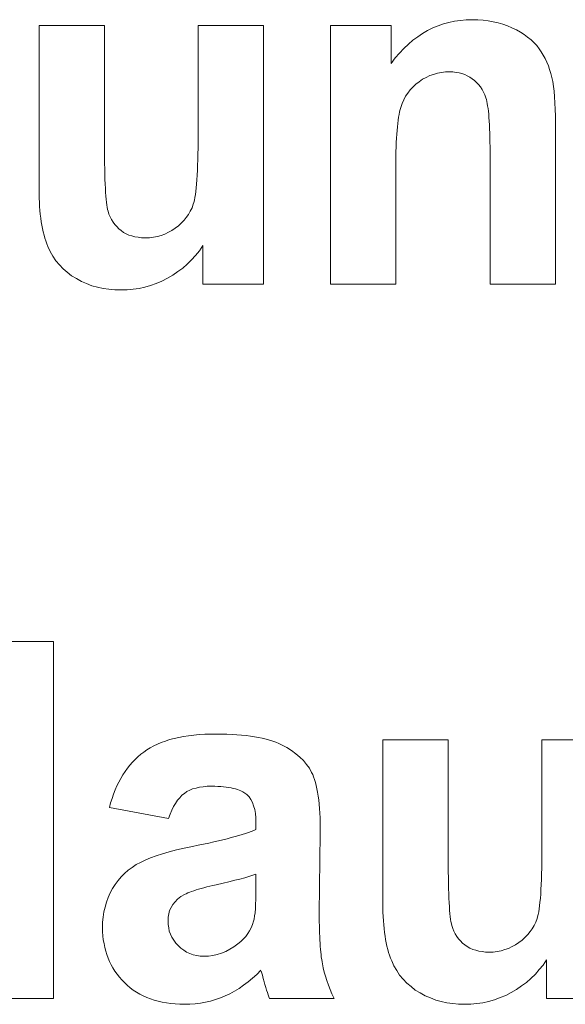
# Model space of a CAD drawing. Extents: x 1101 to 1942, y 41 to 882.
# Tile 43 of 113: x 1243.66 to 1247.47, y 843.62 to 850.51. Entities that reach past the tile are written whole.
import ezdxf

# ---------------------------------------------------------------- set-up
doc = ezdxf.new("R2010")
doc.units = 0
doc.layers.get('0').update_dxf_attribs({"lineweight": 13})
doc.layers.add('Beschriftung', color=7, linetype='Continuous', lineweight=25)

# ---------------------------------------------------------------- blocks, each defined once
blk = doc.blocks.new('Referenz-A03CP7E41H', base_point=(1127.7942, 89.8071))
at = {"layer": 'Beschriftung', "color": 0, "lineweight": -2}
for p, q in [((1246.5842, 850.4719), (1246.6215, 850.4862)), ((1246.6215, 850.4862), (1246.6607, 850.4958)), ((1246.6607, 850.4958), (1246.6999, 850.5054)), ((1246.6999, 850.5054), (1246.7409, 850.5102)), ((1246.7409, 850.5102), (1246.7819, 850.5149)), ((1246.7819, 850.5149), (1246.8249, 850.5149)), ((1246.8249, 850.5149), (1246.8626, 850.5149)), ((1246.8626, 850.5149), (1246.8988, 850.5113)), ((1246.8988, 850.5113), (1246.9349, 850.5078)), ((1246.9349, 850.5078), (1246.9694, 850.5007)), ((1246.9694, 850.5007), (1247.004, 850.4935)), ((1247.004, 850.4935), (1247.0369, 850.4828)), ((1247.0369, 850.4828), (1247.0697, 850.4721)), ((1243.7935, 849.3288), (1243.7935, 850.475)), ((1243.7935, 850.475), (1244.2508, 850.475)), ((1244.2508, 850.475), (1244.2508, 849.6432)), ((1244.906, 849.7114), (1244.906, 850.475)), ((1244.906, 850.475), (1245.3633, 850.475)), ((1245.3633, 850.475), (1245.3633, 848.6628)), ((1245.8315, 848.6628), (1245.8315, 850.475)), ((1245.8315, 850.475), (1246.2562, 850.475)), ((1246.2562, 850.475), (1246.2562, 850.2088)), ((1246.442, 850.3954), (1246.4757, 850.4194)), ((1246.4757, 850.4194), (1246.5113, 850.4385)), ((1246.5113, 850.4385), (1246.5468, 850.4576)), ((1246.5468, 850.4576), (1246.5842, 850.4719)), ((1247.0697, 850.4721), (1247.1011, 850.4578)), ((1247.1011, 850.4578), (1247.1323, 850.4435)), ((1247.1323, 850.4435), (1247.1598, 850.4272)), ((1247.1598, 850.4272), (1247.1872, 850.411)), ((1246.3764, 850.3428), (1246.4083, 850.3715)), ((1246.4083, 850.3715), (1246.442, 850.3954)), ((1247.1872, 850.411), (1247.211, 850.3928)), ((1247.211, 850.3928), (1247.2346, 850.3746)), ((1247.2346, 850.3746), (1247.2545, 850.3544)), ((1247.2545, 850.3544), (1247.2743, 850.3342)), ((1246.2844, 850.2471), (1246.3144, 850.2806)), ((1246.3144, 850.2806), (1246.3446, 850.3141)), ((1246.3446, 850.3141), (1246.3764, 850.3428)), ((1247.2743, 850.3342), (1247.2904, 850.312)), ((1247.2904, 850.312), (1247.3064, 850.2898)), ((1247.3064, 850.2898), (1247.32, 850.2662)), ((1246.2562, 850.2088), (1246.2844, 850.2471)), ((1247.32, 850.2662), (1247.3336, 850.2425)), ((1247.3336, 850.2425), (1247.3448, 850.2174)), ((1247.3448, 850.2174), (1247.356, 850.1922)), ((1246.5795, 850.1405), (1246.5529, 850.132)), ((1246.6075, 850.1448), (1246.5795, 850.1405)), ((1246.6356, 850.1491), (1246.6075, 850.1448)), ((1246.6652, 850.1491), (1246.6356, 850.1491)), ((1246.6884, 850.1491), (1246.6652, 850.1491)), ((1246.7099, 850.1462), (1246.6884, 850.1491)), ((1246.7312, 850.1431), (1246.7099, 850.1462)), ((1246.7511, 850.1372), (1246.7312, 850.1431)), ((1247.356, 850.1922), (1247.3647, 850.1656)), ((1247.3647, 850.1656), (1247.3734, 850.139)), ((1247.3734, 850.139), (1247.3797, 850.1108)), ((1246.4527, 850.0809), (1246.4292, 850.0638)), ((1246.4763, 850.0979), (1246.4527, 850.0809)), ((1246.5013, 850.1107), (1246.4763, 850.0979)), ((1246.5263, 850.1235), (1246.5013, 850.1107)), ((1246.5529, 850.132), (1246.5263, 850.1235)), ((1246.7708, 850.1312), (1246.7511, 850.1372)), ((1246.7889, 850.1222), (1246.7708, 850.1312)), ((1246.807, 850.1133), (1246.7889, 850.1222)), ((1246.8234, 850.1013), (1246.807, 850.1133)), ((1246.8399, 850.0894), (1246.8234, 850.1013)), ((1246.854, 850.075), (1246.8399, 850.0894)), ((1246.8682, 850.0607), (1246.854, 850.075)), ((1247.3797, 850.1108), (1247.386, 850.0826)), ((1247.386, 850.0826), (1247.3907, 850.0484)), ((1246.3734, 850.0014), (1246.3573, 849.9789)), ((1246.3896, 850.0241), (1246.3734, 850.0014)), ((1246.4094, 850.0439), (1246.3896, 850.0241)), ((1246.4292, 850.0638), (1246.4094, 850.0439)), ((1246.88, 850.0439), (1246.8682, 850.0607)), ((1246.8919, 850.0272), (1246.88, 850.0439)), ((1246.9015, 850.008), (1246.8919, 850.0272)), ((1246.9111, 849.9889), (1246.9015, 850.008)), ((1247.3907, 850.0484), (1247.3954, 850.0141)), ((1247.3954, 850.0141), (1247.3986, 849.9739)), ((1246.3449, 849.9535), (1246.3325, 849.9281)), ((1246.3573, 849.9789), (1246.3449, 849.9535)), ((1246.9184, 849.9673), (1246.9111, 849.9889)), ((1246.922, 849.9566), (1246.9184, 849.9673)), ((1246.9253, 849.9425), (1246.922, 849.9566)), ((1246.9284, 849.9285), (1246.9253, 849.9425)), ((1247.3986, 849.9739), (1247.4018, 849.9336)), ((1247.4018, 849.9336), (1247.4033, 849.8873)), ((1246.3156, 849.8689), (1246.3118, 849.8518)), ((1246.3194, 849.8859), (1246.3156, 849.8689)), ((1246.3238, 849.8999), (1246.3194, 849.8859)), ((1246.3325, 849.9281), (1246.3238, 849.8999)), ((1246.9312, 849.9113), (1246.9284, 849.9285)), ((1246.9339, 849.8941), (1246.9312, 849.9113)), ((1246.9362, 849.8736), (1246.9339, 849.8941)), ((1246.9384, 849.8531), (1246.9362, 849.8736)), ((1247.4033, 849.8873), (1247.4049, 849.8409)), ((1246.3052, 849.8116), (1246.3025, 849.7887)), ((1246.3085, 849.8317), (1246.3052, 849.8116)), ((1246.3118, 849.8518), (1246.3085, 849.8317)), ((1246.9403, 849.8293), (1246.9384, 849.8531)), ((1246.9421, 849.8056), (1246.9403, 849.8293)), ((1246.9434, 849.7787), (1246.9421, 849.8056)), ((1247.4049, 849.8409), (1247.4049, 849.7884)), ((1246.2976, 849.7395), (1246.2953, 849.7135)), ((1246.2998, 849.7655), (1246.2976, 849.7395)), ((1246.3025, 849.7887), (1246.2998, 849.7655)), ((1246.9448, 849.7517), (1246.9434, 849.7787)), ((1246.9458, 849.7215), (1246.9448, 849.7517)), ((1247.4049, 849.7884), (1247.4049, 848.6628)), ((1244.9054, 849.6188), (1244.906, 849.6628)), ((1244.906, 849.6628), (1244.906, 849.7114)), ((1246.2921, 849.6555), (1246.291, 849.6235)), ((1246.2937, 849.6846), (1246.2921, 849.6555)), ((1246.2953, 849.7135), (1246.2937, 849.6846)), ((1246.9466, 849.6913), (1246.9458, 849.7215)), ((1246.9472, 849.6578), (1246.9466, 849.6913)), ((1246.9476, 849.6244), (1246.9472, 849.6578)), ((1244.2508, 849.6432), (1244.2508, 849.5954)), ((1244.2508, 849.5954), (1244.2513, 849.5523)), ((1244.9049, 849.5747), (1244.9054, 849.6188)), ((1246.2899, 849.5915), (1246.2894, 849.5566)), ((1246.291, 849.6235), (1246.2899, 849.5915)), ((1246.9476, 849.5876), (1246.9476, 849.6244)), ((1246.9476, 848.6628), (1246.9476, 849.5876)), ((1244.2513, 849.5523), (1244.2516, 849.5093)), ((1244.9027, 849.4955), (1244.9038, 849.5351)), ((1244.9038, 849.5351), (1244.9049, 849.5747)), ((1246.2894, 849.5566), (1246.2888, 849.5216)), ((1246.2888, 849.5216), (1246.2888, 849.4836)), ((1244.2516, 849.5093), (1244.2525, 849.4707)), ((1244.2525, 849.4707), (1244.2533, 849.4323)), ((1244.8996, 849.4255), (1244.9012, 849.4606)), ((1244.9012, 849.4606), (1244.9027, 849.4955)), ((1246.2888, 849.4836), (1246.2888, 848.6628)), ((1244.2533, 849.4323), (1244.2544, 849.3984)), ((1244.2544, 849.3984), (1244.2555, 849.3645)), ((1244.8954, 849.3645), (1244.8975, 849.395)), ((1244.8975, 849.395), (1244.8996, 849.4255)), ((1243.7935, 849.2969), (1243.7935, 849.3288)), ((1244.2555, 849.3645), (1244.2572, 849.3353)), ((1244.2572, 849.3353), (1244.2588, 849.3061)), ((1244.8869, 849.2909), (1244.89, 849.3124)), ((1244.89, 849.3124), (1244.8927, 849.3384)), ((1244.8927, 849.3384), (1244.8954, 849.3645)), ((1243.7945, 849.2666), (1243.7935, 849.2969)), ((1243.7955, 849.2364), (1243.7945, 849.2666)), ((1244.2588, 849.3061), (1244.2607, 849.2814)), ((1244.2607, 849.2814), (1244.2627, 849.2568)), ((1244.2627, 849.2568), (1244.265, 849.2368)), ((1244.8762, 849.2355), (1244.8799, 849.2525)), ((1244.8799, 849.2525), (1244.8837, 849.2694)), ((1244.8837, 849.2694), (1244.8869, 849.2909)), ((1243.7975, 849.2079), (1243.7955, 849.2364)), ((1243.7994, 849.1794), (1243.7975, 849.2079)), ((1243.8022, 849.1526), (1243.7994, 849.1794)), ((1244.265, 849.2368), (1244.2674, 849.2168)), ((1244.2674, 849.2168), (1244.2701, 849.2015)), ((1244.2701, 849.2015), (1244.2729, 849.186)), ((1244.2729, 849.186), (1244.276, 849.1753)), ((1244.276, 849.1753), (1244.2823, 849.1538)), ((1244.8391, 849.1523), (1244.8512, 849.1752)), ((1244.8512, 849.1752), (1244.8634, 849.1981)), ((1244.8634, 849.1981), (1244.8719, 849.2231)), ((1244.8719, 849.2231), (1244.8762, 849.2355)), ((1243.8051, 849.1258), (1243.8022, 849.1526)), ((1243.809, 849.1008), (1243.8051, 849.1258)), ((1244.2823, 849.1538), (1244.2912, 849.1345)), ((1244.2912, 849.1345), (1244.3, 849.1152)), ((1244.3, 849.1152), (1244.3115, 849.0982)), ((1244.788, 849.0917), (1244.8075, 849.1105)), ((1244.8075, 849.1105), (1244.8233, 849.1314)), ((1244.8233, 849.1314), (1244.8391, 849.1523)), ((1243.8129, 849.0757), (1243.809, 849.1008)), ((1243.8177, 849.0524), (1243.8129, 849.0757)), ((1243.8225, 849.0291), (1243.8177, 849.0524)), ((1244.3115, 849.0982), (1244.323, 849.0811)), ((1244.323, 849.0811), (1244.337, 849.0663)), ((1244.337, 849.0663), (1244.351, 849.0516)), ((1244.351, 849.0516), (1244.3676, 849.0389)), ((1244.3676, 849.0389), (1244.3842, 849.0264)), ((1244.6977, 849.0265), (1244.7224, 849.0391)), ((1244.7224, 849.0391), (1244.7455, 849.056)), ((1244.7455, 849.056), (1244.7686, 849.0728)), ((1244.7686, 849.0728), (1244.788, 849.0917)), ((1243.8283, 849.0075), (1243.8225, 849.0291)), ((1243.834, 848.9859), (1243.8283, 849.0075)), ((1243.8408, 848.9661), (1243.834, 848.9859)), ((1243.8475, 848.9462), (1243.8408, 848.9661)), ((1244.3842, 849.0264), (1244.4031, 849.0169)), ((1244.4031, 849.0169), (1244.4219, 849.0075)), ((1244.4219, 849.0075), (1244.443, 849.0012)), ((1244.443, 849.0012), (1244.4641, 848.995)), ((1244.4641, 848.995), (1244.4875, 848.9918)), ((1244.4875, 848.9918), (1244.5107, 848.9887)), ((1244.5107, 848.9887), (1244.5363, 848.9887)), ((1244.5363, 848.9887), (1244.5655, 848.9887)), ((1244.5655, 848.9887), (1244.5932, 848.9928)), ((1244.5932, 848.9928), (1244.6208, 848.9971)), ((1244.6208, 848.9971), (1244.6469, 849.0055)), ((1244.6469, 849.0055), (1244.6731, 849.0139)), ((1244.6731, 849.0139), (1244.6977, 849.0265)), ((1243.8553, 848.9281), (1243.8475, 848.9462)), ((1243.8707, 848.8918), (1243.8553, 848.9281)), ((1244.9151, 848.8978), (1244.8878, 848.8654)), ((1244.9386, 848.9339), (1244.9151, 848.8978)), ((1244.9386, 848.6628), (1244.9386, 848.9339)), ((1243.8908, 848.8596), (1243.8707, 848.8918)), ((1243.9111, 848.8274), (1243.8908, 848.8596)), ((1244.8606, 848.833), (1244.8297, 848.8045)), ((1244.8878, 848.8654), (1244.8606, 848.833)), ((1243.9361, 848.7993), (1243.9111, 848.8274)), ((1243.961, 848.7712), (1243.9361, 848.7993)), ((1243.9908, 848.7471), (1243.961, 848.7712)), ((1244.7987, 848.7759), (1244.764, 848.7513)), ((1244.8297, 848.8045), (1244.7987, 848.7759)), ((1244.0205, 848.723), (1243.9908, 848.7471)), ((1244.0551, 848.7029), (1244.0205, 848.723)), ((1244.0896, 848.683), (1244.0551, 848.7029)), ((1244.6909, 848.7059), (1244.6526, 848.6852)), ((1244.7293, 848.7267), (1244.6909, 848.7059)), ((1244.764, 848.7513), (1244.7293, 848.7267)), ((1244.1263, 848.6678), (1244.0896, 848.683)), ((1244.1631, 848.6529), (1244.1263, 848.6678)), ((1244.2021, 848.6428), (1244.1631, 848.6529)), ((1244.2411, 848.6329), (1244.2021, 848.6428)), ((1244.2823, 848.6278), (1244.2411, 848.6329)), ((1244.3235, 848.6229), (1244.2823, 848.6278)), ((1244.3669, 848.6229), (1244.3235, 848.6229)), ((1244.4096, 848.6229), (1244.3669, 848.6229)), ((1244.4511, 848.628), (1244.4096, 848.6229)), ((1244.4927, 848.6332), (1244.4511, 848.628)), ((1244.5332, 848.6436), (1244.4927, 848.6332)), ((1244.5737, 848.654), (1244.5332, 848.6436)), ((1244.6131, 848.6695), (1244.5737, 848.654)), ((1244.6526, 848.6852), (1244.6131, 848.6695)), ((1245.3633, 848.6628), (1244.9386, 848.6628)), ((1246.2888, 848.6628), (1245.8315, 848.6628)), ((1247.4049, 848.6628), (1246.9476, 848.6628)), ((1243.436, 846.1628), (1243.8933, 846.1628)), ((1243.8933, 846.1628), (1243.8933, 843.6628)), ((1244.6219, 845.444), (1244.6484, 845.4559)), ((1244.6484, 845.4559), (1244.6775, 845.4657)), ((1244.6775, 845.4657), (1244.7066, 845.4756)), ((1244.7066, 845.4756), (1244.7384, 845.4835)), ((1244.7384, 845.4835), (1244.77, 845.4913)), ((1244.77, 845.4913), (1244.8045, 845.4972)), ((1244.8045, 845.4972), (1244.8387, 845.5031)), ((1244.8387, 845.5031), (1244.8757, 845.5071)), ((1244.8757, 845.5071), (1244.9125, 845.511)), ((1244.9125, 845.511), (1244.9521, 845.513)), ((1244.9521, 845.513), (1244.9915, 845.5149)), ((1244.9915, 845.5149), (1245.0336, 845.5149)), ((1245.0336, 845.5149), (1245.0719, 845.5149)), ((1245.0719, 845.5149), (1245.1077, 845.5138)), ((1245.1077, 845.5138), (1245.1435, 845.5126)), ((1245.1435, 845.5126), (1245.1768, 845.5102)), ((1245.1768, 845.5102), (1245.21, 845.5078)), ((1245.21, 845.5078), (1245.241, 845.5043)), ((1245.241, 845.5043), (1245.2719, 845.5007)), ((1245.2719, 845.5007), (1245.3004, 845.496)), ((1245.3004, 845.496), (1245.3288, 845.4912)), ((1245.3288, 845.4912), (1245.3548, 845.4853)), ((1245.3548, 845.4853), (1245.3809, 845.4794)), ((1245.3809, 845.4794), (1245.4045, 845.4723)), ((1245.4045, 845.4723), (1245.4281, 845.4652)), ((1245.4281, 845.4652), (1245.4492, 845.4568)), ((1245.4492, 845.4568), (1245.4704, 845.4486)), ((1246.1981, 844.3289), (1246.1981, 845.475)), ((1246.1981, 845.475), (1246.6554, 845.475)), ((1246.6554, 845.475), (1246.6554, 844.6432)), ((1247.3105, 844.7114), (1247.3105, 845.475)), ((1247.3105, 845.475), (1247.7678, 845.475)), ((1244.5048, 845.3732), (1244.5261, 845.3889)), ((1244.5261, 845.3889), (1244.5475, 845.4047)), ((1244.5475, 845.4047), (1244.5714, 845.4185)), ((1244.5714, 845.4185), (1244.5954, 845.4322)), ((1244.5954, 845.4322), (1244.6219, 845.444)), ((1245.4704, 845.4486), (1245.489, 845.4391)), ((1245.489, 845.4391), (1245.5265, 845.42)), ((1245.5265, 845.42), (1245.5583, 845.3986)), ((1245.5583, 845.3986), (1245.5902, 845.3771)), ((1244.4289, 845.2973), (1244.4471, 845.3174)), ((1244.4471, 845.3174), (1244.4652, 845.3374)), ((1244.4652, 845.3374), (1244.485, 845.3552)), ((1244.485, 845.3552), (1244.5048, 845.3732)), ((1245.5902, 845.3771), (1245.6166, 845.3529)), ((1245.6166, 845.3529), (1245.6429, 845.3289)), ((1245.6429, 845.3289), (1245.6637, 845.3022)), ((1244.3805, 845.2288), (1244.3955, 845.253)), ((1244.3955, 845.253), (1244.4122, 845.2752)), ((1244.4122, 845.2752), (1244.4289, 845.2973)), ((1245.6637, 845.3022), (1245.6845, 845.2756)), ((1245.6845, 845.2756), (1245.6997, 845.2463)), ((1245.6997, 845.2463), (1245.7074, 845.2317)), ((1244.3385, 845.1517), (1244.352, 845.1782)), ((1244.352, 845.1782), (1244.3655, 845.2045)), ((1244.3655, 845.2045), (1244.3805, 845.2288)), ((1245.7074, 845.2317), (1245.714, 845.2141)), ((1245.714, 845.2141), (1245.7207, 845.1964)), ((1245.7207, 845.1964), (1245.7265, 845.1757)), ((1245.7265, 845.1757), (1245.7321, 845.155)), ((1244.3147, 845.0947), (1244.3266, 845.1232)), ((1244.3266, 845.1232), (1244.3385, 845.1517)), ((1244.8268, 845.1114), (1244.8097, 845.0988)), ((1244.8473, 845.1208), (1244.8268, 845.1114)), ((1244.8677, 845.1302), (1244.8473, 845.1208)), ((1244.8915, 845.1366), (1244.8677, 845.1302)), ((1244.9152, 845.1429), (1244.8915, 845.1366)), ((1244.9423, 845.146), (1244.9152, 845.1429)), ((1244.9696, 845.1491), (1244.9423, 845.146)), ((1245, 845.1491), (1244.9696, 845.1491)), ((1245.0225, 845.1491), (1245, 845.1491)), ((1245.0434, 845.1482), (1245.0225, 845.1491)), ((1245.0642, 845.1473), (1245.0434, 845.1482)), ((1245.083, 845.1454), (1245.0642, 845.1473)), ((1245.1021, 845.1435), (1245.083, 845.1454)), ((1245.1192, 845.1408), (1245.1021, 845.1435)), ((1245.1364, 845.1381), (1245.1192, 845.1408)), ((1245.1517, 845.1345), (1245.1364, 845.1381)), ((1245.1671, 845.1308), (1245.1517, 845.1345)), ((1245.1806, 845.1262), (1245.1671, 845.1308)), ((1245.1942, 845.1216), (1245.1806, 845.1262)), ((1245.2059, 845.116), (1245.1942, 845.1216)), ((1245.2176, 845.1105), (1245.2059, 845.116)), ((1245.2456, 845.0904), (1245.2176, 845.1105)), ((1245.7321, 845.155), (1245.737, 845.1312)), ((1245.737, 845.1312), (1245.7417, 845.1075)), ((1245.7417, 845.1075), (1245.7454, 845.0807)), ((1244.2941, 845.0333), (1244.3044, 845.0639)), ((1244.3044, 845.0639), (1244.3147, 845.0947)), ((1244.7617, 845.0516), (1244.7479, 845.0295)), ((1244.7772, 845.0689), (1244.7617, 845.0516)), ((1244.7926, 845.0862), (1244.7772, 845.0689)), ((1244.8097, 845.0988), (1244.7926, 845.0862)), ((1245.2619, 845.0757), (1245.2456, 845.0904)), ((1245.2741, 845.0561), (1245.2619, 845.0757)), ((1245.2863, 845.0365), (1245.2741, 845.0561)), ((1245.7454, 845.0807), (1245.7493, 845.0539)), ((1245.7493, 845.0539), (1245.7521, 845.024)), ((1244.2854, 845.0005), (1244.2941, 845.0333)), ((1244.6991, 844.9224), (1244.2854, 845.0005)), ((1244.7218, 844.9807), (1244.7097, 844.9539)), ((1244.7341, 845.0075), (1244.7218, 844.9807)), ((1244.7479, 845.0295), (1244.7341, 845.0075)), ((1245.2945, 845.0118), (1245.2863, 845.0365)), ((1245.3025, 844.9874), (1245.2945, 845.0118)), ((1245.3066, 844.9578), (1245.3025, 844.9874)), ((1245.7521, 845.024), (1245.755, 844.9942)), ((1245.755, 844.9942), (1245.7569, 844.9612)), ((1244.7097, 844.9539), (1244.6991, 844.9224)), ((1245.3107, 844.9283), (1245.3066, 844.9578)), ((1245.3107, 844.8938), (1245.3107, 844.9283)), ((1245.7569, 844.9612), (1245.7589, 844.9284)), ((1245.7589, 844.9284), (1245.7598, 844.8924)), ((1245.2582, 844.8254), (1245.2768, 844.8323)), ((1245.2768, 844.8323), (1245.2953, 844.8393)), ((1245.2953, 844.8393), (1245.3107, 844.8461)), ((1245.3107, 844.8461), (1245.3107, 844.8938)), ((1245.7598, 844.8924), (1245.7608, 844.8564)), ((1245.7608, 844.8564), (1245.7608, 844.8174)), ((1245.0149, 844.7595), (1245.0487, 844.7671)), ((1245.0487, 844.7671), (1245.0795, 844.7745)), ((1245.0795, 844.7745), (1245.1103, 844.7821)), ((1245.1103, 844.7821), (1245.138, 844.7894)), ((1245.138, 844.7894), (1245.1657, 844.7967)), ((1245.1657, 844.7967), (1245.1905, 844.804)), ((1245.1905, 844.804), (1245.2151, 844.8112)), ((1245.2151, 844.8112), (1245.2366, 844.8184)), ((1245.2366, 844.8184), (1245.2582, 844.8254)), ((1245.7608, 844.8174), (1245.7534, 844.2581)), ((1244.703, 844.6905), (1244.7554, 844.7035)), ((1244.7554, 844.7035), (1244.8077, 844.7164)), ((1244.8077, 844.7164), (1244.867, 844.7285)), ((1244.867, 844.7285), (1244.9071, 844.7363)), ((1244.9071, 844.7363), (1244.9441, 844.7441)), ((1244.9441, 844.7441), (1244.981, 844.7518)), ((1244.981, 844.7518), (1245.0149, 844.7595)), ((1247.3105, 844.6628), (1247.3105, 844.7114)), ((1244.5039, 844.6166), (1244.5353, 844.6326)), ((1244.5353, 844.6326), (1244.5738, 844.6476)), ((1244.5738, 844.6476), (1244.6122, 844.6627)), ((1244.6122, 844.6627), (1244.6576, 844.6766)), ((1244.6576, 844.6766), (1244.703, 844.6905)), ((1246.6554, 844.6432), (1246.6554, 844.5955)), ((1247.31, 844.6188), (1247.3105, 844.6628)), ((1244.392, 844.5386), (1244.4164, 844.5616)), ((1244.4164, 844.5616), (1244.4444, 844.5811)), ((1244.4444, 844.5811), (1244.4724, 844.6006)), ((1244.4724, 844.6006), (1244.5039, 844.6166)), ((1246.6554, 844.5955), (1246.6558, 844.5523)), ((1247.3084, 844.5351), (1247.3095, 844.5747)), ((1247.3095, 844.5747), (1247.31, 844.6188)), ((1244.3255, 844.4625), (1244.3465, 844.489)), ((1244.3465, 844.489), (1244.3675, 844.5156)), ((1244.3675, 844.5156), (1244.392, 844.5386)), ((1245.1627, 844.4908), (1245.1217, 844.4808)), ((1245.1975, 844.4999), (1245.1627, 844.4908)), ((1245.2322, 844.5091), (1245.1975, 844.4999)), ((1245.2604, 844.5175), (1245.2322, 844.5091)), ((1245.2888, 844.5259), (1245.2604, 844.5175)), ((1245.3107, 844.5337), (1245.2888, 844.5259)), ((1245.3107, 844.438), (1245.3107, 844.5337)), ((1246.6558, 844.5523), (1246.6562, 844.5092)), ((1246.6562, 844.5092), (1246.657, 844.4708)), ((1247.3057, 844.4606), (1247.3073, 844.4955)), ((1247.3073, 844.4955), (1247.3084, 844.5351)), ((1244.2906, 844.4023), (1244.308, 844.4324)), ((1244.308, 844.4324), (1244.3255, 844.4625)), ((1244.876, 844.418), (1244.8606, 844.4128)), ((1244.8916, 844.4232), (1244.876, 844.418)), ((1244.9091, 844.4285), (1244.8916, 844.4232)), ((1244.9267, 844.4338), (1244.9091, 844.4285)), ((1244.9464, 844.439), (1244.9267, 844.4338)), ((1244.966, 844.4443), (1244.9464, 844.439)), ((1244.9877, 844.4496), (1244.966, 844.4443)), ((1245.0094, 844.4549), (1244.9877, 844.4496)), ((1245.0332, 844.4602), (1245.0094, 844.4549)), ((1245.0806, 844.4709), (1245.0332, 844.4602)), ((1245.1217, 844.4808), (1245.0806, 844.4709)), ((1245.3107, 844.395), (1245.3107, 844.438)), ((1246.657, 844.4708), (1246.6578, 844.4323)), ((1246.6578, 844.4323), (1246.659, 844.3984)), ((1247.302, 844.395), (1247.3041, 844.4255)), ((1247.3041, 844.4255), (1247.3057, 844.4606)), ((1244.2644, 844.338), (1244.2775, 844.3702)), ((1244.2775, 844.3702), (1244.2906, 844.4023)), ((1244.7624, 844.3599), (1244.7458, 844.341)), ((1244.7847, 844.3765), (1244.7624, 844.3599)), ((1244.8108, 844.392), (1244.7847, 844.3765)), ((1244.8222, 844.3972), (1244.8108, 844.392)), ((1244.8336, 844.4024), (1244.8222, 844.3972)), ((1244.8471, 844.4075), (1244.8336, 844.4024)), ((1244.8606, 844.4128), (1244.8471, 844.4075)), ((1245.3085, 844.3226), (1245.3095, 844.3588)), ((1245.3095, 844.3588), (1245.3107, 844.395)), ((1246.659, 844.3984), (1246.6601, 844.3646)), ((1246.6601, 844.3646), (1246.6617, 844.3353)), ((1247.2972, 844.3384), (1247.2999, 844.3645)), ((1247.2999, 844.3645), (1247.302, 844.395)), ((1244.2469, 844.2695), (1244.2556, 844.3038)), ((1244.2556, 844.3038), (1244.2644, 844.338)), ((1244.7066, 844.2799), (1244.7011, 844.2565)), ((1244.7179, 844.3011), (1244.7066, 844.2799)), ((1244.729, 844.3222), (1244.7179, 844.3011)), ((1244.7458, 844.341), (1244.729, 844.3222)), ((1245.304, 844.2642), (1245.3062, 844.2934)), ((1245.3062, 844.2934), (1245.3085, 844.3226)), ((1246.1981, 844.2969), (1246.1981, 844.3289)), ((1246.1991, 844.2667), (1246.1981, 844.2969)), ((1246.6617, 844.3353), (1246.6633, 844.3061)), ((1246.6633, 844.3061), (1246.6652, 844.2814)), ((1246.6652, 844.2814), (1246.6672, 844.2568)), ((1247.2882, 844.2694), (1247.2913, 844.291)), ((1247.2913, 844.291), (1247.2945, 844.3124)), ((1247.2945, 844.3124), (1247.2972, 844.3384)), ((1244.2381, 844.197), (1244.2425, 844.2333)), ((1244.2425, 844.2333), (1244.2469, 844.2695)), ((1244.7011, 844.2565), (1244.6955, 844.2332)), ((1244.6955, 844.2332), (1244.6955, 844.2076)), ((1245.2929, 844.2042), (1245.2973, 844.2195)), ((1245.2973, 844.2195), (1245.3007, 844.2419)), ((1245.3007, 844.2419), (1245.304, 844.2642)), ((1245.7534, 844.2581), (1245.7534, 844.2282)), ((1245.7534, 844.2282), (1245.7538, 844.2003)), ((1246.2, 844.2364), (1246.1991, 844.2667)), ((1246.202, 844.2079), (1246.2, 844.2364)), ((1246.6672, 844.2568), (1246.6695, 844.2368)), ((1246.6695, 844.2368), (1246.6719, 844.2169)), ((1246.6719, 844.2169), (1246.6746, 844.2015)), ((1247.268, 844.1981), (1247.2765, 844.2231)), ((1247.2765, 844.2231), (1247.2808, 844.2355)), ((1247.2808, 844.2355), (1247.2845, 844.2525)), ((1247.2845, 844.2525), (1247.2882, 844.2694)), ((1244.2381, 844.1586), (1244.2381, 844.197)), ((1244.2381, 844.1296), (1244.2381, 844.1586)), ((1244.6955, 844.2076), (1244.6955, 844.1824)), ((1244.6955, 844.1824), (1244.7, 844.1589)), ((1244.7, 844.1589), (1244.7044, 844.1355)), ((1245.2662, 844.1374), (1245.2763, 844.1591)), ((1245.2763, 844.1591), (1245.2863, 844.1807)), ((1245.2863, 844.1807), (1245.2929, 844.2042)), ((1245.7538, 844.2003), (1245.7542, 844.1724)), ((1245.7542, 844.1724), (1245.7549, 844.1465)), ((1245.7549, 844.1465), (1245.7555, 844.1206)), ((1246.2039, 844.1794), (1246.202, 844.2079)), ((1246.2068, 844.1526), (1246.2039, 844.1794)), ((1246.2096, 844.1258), (1246.2068, 844.1526)), ((1246.6746, 844.2015), (1246.6775, 844.1862)), ((1246.6775, 844.1862), (1246.6806, 844.1753)), ((1246.6806, 844.1753), (1246.6869, 844.1538)), ((1246.6869, 844.1538), (1246.6957, 844.1345)), ((1247.2278, 844.1314), (1247.2436, 844.1523)), ((1247.2436, 844.1523), (1247.2558, 844.1752)), ((1247.2558, 844.1752), (1247.268, 844.1981)), ((1244.2406, 844.1019), (1244.2381, 844.1296)), ((1244.2429, 844.074), (1244.2406, 844.1019)), ((1244.2477, 844.0475), (1244.2429, 844.074)), ((1244.7044, 844.1355), (1244.7133, 844.1138)), ((1244.7133, 844.1138), (1244.7223, 844.092)), ((1244.7223, 844.092), (1244.7357, 844.0719)), ((1245.2047, 844.0617), (1245.2219, 844.0797)), ((1245.2219, 844.0797), (1245.239, 844.0978)), ((1245.239, 844.0978), (1245.2526, 844.1176)), ((1245.2526, 844.1176), (1245.2662, 844.1374)), ((1245.7555, 844.1206), (1245.7566, 844.0966)), ((1245.7566, 844.0966), (1245.7575, 844.0726)), ((1245.7575, 844.0726), (1245.7589, 844.0506)), ((1246.2135, 844.1008), (1246.2096, 844.1258)), ((1246.2174, 844.0757), (1246.2135, 844.1008)), ((1246.2223, 844.0524), (1246.2174, 844.0757)), ((1246.6957, 844.1345), (1246.7046, 844.1152)), ((1246.7046, 844.1152), (1246.7161, 844.0982)), ((1246.7161, 844.0982), (1246.7274, 844.0811)), ((1246.7274, 844.0811), (1246.7415, 844.0663)), ((1247.15, 844.056), (1247.1731, 844.0729)), ((1247.1731, 844.0729), (1247.1926, 844.0917)), ((1247.1926, 844.0917), (1247.212, 844.1105)), ((1247.212, 844.1105), (1247.2278, 844.1314)), ((1244.2525, 844.021), (1244.2477, 844.0475)), ((1244.2597, 843.9958), (1244.2525, 844.021)), ((1244.7357, 844.0719), (1244.749, 844.0518)), ((1244.749, 844.0518), (1244.7669, 844.0335)), ((1244.7669, 844.0335), (1244.7847, 844.0151)), ((1244.7847, 844.0151), (1244.8051, 844.0014)), ((1245.0987, 843.9921), (1245.1274, 844.0081)), ((1245.1274, 844.0081), (1245.1561, 844.0241)), ((1245.1561, 844.0241), (1245.184, 844.0454)), ((1245.184, 844.0454), (1245.2047, 844.0617)), ((1245.7589, 844.0506), (1245.7603, 844.0286)), ((1245.7603, 844.0286), (1245.762, 844.0086)), ((1245.762, 844.0086), (1245.7637, 843.9885)), ((1246.227, 844.0291), (1246.2223, 844.0524)), ((1246.2328, 844.0075), (1246.227, 844.0291)), ((1246.2386, 843.986), (1246.2328, 844.0075)), ((1246.7415, 844.0663), (1246.7556, 844.0516)), ((1246.7556, 844.0516), (1246.7722, 844.0389)), ((1246.7722, 844.0389), (1246.7888, 844.0264)), ((1246.7888, 844.0264), (1246.8076, 844.0169)), ((1246.8076, 844.0169), (1246.8264, 844.0075)), ((1246.8264, 844.0075), (1246.8476, 844.0012)), ((1247.0254, 843.9971), (1247.0515, 844.0055)), ((1247.0515, 844.0055), (1247.0777, 844.0139)), ((1247.0777, 844.0139), (1247.1023, 844.0265)), ((1247.1023, 844.0265), (1247.1269, 844.0391)), ((1247.1269, 844.0391), (1247.15, 844.056)), ((1244.2669, 843.9706), (1244.2597, 843.9958)), ((1244.2765, 843.9466), (1244.2669, 843.9706)), ((1244.2861, 843.9226), (1244.2765, 843.9466)), ((1244.8051, 844.0014), (1244.8253, 843.9876)), ((1244.8253, 843.9876), (1244.8481, 843.9785)), ((1244.8481, 843.9785), (1244.8708, 843.9692)), ((1244.8708, 843.9692), (1244.8959, 843.9647)), ((1244.8959, 843.9647), (1244.9212, 843.9601)), ((1244.9212, 843.9601), (1244.9487, 843.9601)), ((1244.9487, 843.9601), (1244.9795, 843.9601)), ((1244.9795, 843.9601), (1245.0097, 843.9654)), ((1245.0097, 843.9654), (1245.0398, 843.9708)), ((1245.0398, 843.9708), (1245.0692, 843.9814)), ((1245.0692, 843.9814), (1245.0987, 843.9921)), ((1245.7637, 843.9885), (1245.7657, 843.9704)), ((1245.7657, 843.9704), (1245.7678, 843.9523)), ((1245.7678, 843.9523), (1245.7702, 843.9362)), ((1245.7702, 843.9362), (1245.7725, 843.92)), ((1246.2453, 843.9661), (1246.2386, 843.986)), ((1246.2521, 843.9462), (1246.2453, 843.9661)), ((1246.2598, 843.9281), (1246.2521, 843.9462)), ((1246.8476, 844.0012), (1246.8687, 843.995)), ((1246.8687, 843.995), (1246.8919, 843.9918)), ((1246.8919, 843.9918), (1246.9153, 843.9887)), ((1246.9153, 843.9887), (1246.9408, 843.9887)), ((1246.9408, 843.9887), (1246.97, 843.9887)), ((1246.97, 843.9887), (1246.9977, 843.9929)), ((1246.9977, 843.9929), (1247.0254, 843.9971)), ((1244.2981, 843.8998), (1244.2861, 843.9226)), ((1244.3101, 843.8771), (1244.2981, 843.8998)), ((1244.3245, 843.8556), (1244.3101, 843.8771)), ((1245.7725, 843.92), (1245.7753, 843.9058)), ((1245.7753, 843.9058), (1245.7807, 843.8775)), ((1245.7807, 843.8775), (1245.7885, 843.8482)), ((1246.2752, 843.8918), (1246.2598, 843.9281)), ((1246.2954, 843.8596), (1246.2752, 843.8918)), ((1247.3197, 843.8978), (1247.2924, 843.8654)), ((1247.3432, 843.934), (1247.3197, 843.8978)), ((1247.3432, 843.6628), (1247.3432, 843.934)), ((1244.3388, 843.8342), (1244.3245, 843.8556)), ((1244.3556, 843.8139), (1244.3388, 843.8342)), ((1244.3723, 843.7936), (1244.3556, 843.8139)), ((1245.2855, 843.8052), (1245.2554, 843.7792)), ((1245.3158, 843.8312), (1245.2855, 843.8052)), ((1245.345, 843.861), (1245.3158, 843.8312)), ((1245.3515, 843.8401), (1245.3475, 843.8542)), ((1245.3556, 843.826), (1245.3515, 843.8401)), ((1245.3612, 843.8046), (1245.3556, 843.826)), ((1245.3677, 843.7811), (1245.3612, 843.8046)), ((1245.7885, 843.8482), (1245.7965, 843.8188)), ((1245.7965, 843.8188), (1245.8067, 843.7884)), ((1246.3157, 843.8275), (1246.2954, 843.8596)), ((1246.3407, 843.7993), (1246.3157, 843.8275)), ((1246.3656, 843.7712), (1246.3407, 843.7993)), ((1247.2342, 843.8045), (1247.2032, 843.7759)), ((1247.2652, 843.833), (1247.2342, 843.8045)), ((1247.2924, 843.8654), (1247.2652, 843.833)), ((1244.3915, 843.7747), (1244.3723, 843.7936)), ((1244.4107, 843.7557), (1244.3915, 843.7747)), ((1244.4317, 843.7391), (1244.4107, 843.7557)), ((1244.4525, 843.7225), (1244.4317, 843.7391)), ((1245.1928, 843.7345), (1245.1606, 843.7158)), ((1245.2241, 843.7568), (1245.1928, 843.7345)), ((1245.2554, 843.7792), (1245.2241, 843.7568)), ((1245.3737, 843.7605), (1245.3677, 843.7811)), ((1245.3797, 843.7399), (1245.3737, 843.7605)), ((1245.3852, 843.7222), (1245.3797, 843.7399)), ((1245.8067, 843.7884), (1245.8168, 843.758)), ((1245.8168, 843.758), (1245.8294, 843.7266)), ((1246.3953, 843.7471), (1246.3656, 843.7712)), ((1246.4251, 843.723), (1246.3953, 843.7471)), ((1247.1685, 843.7513), (1247.1339, 843.7267)), ((1247.2032, 843.7759), (1247.1685, 843.7513)), ((1243.8933, 843.6628), (1243.436, 843.6628)), ((1244.4753, 843.7082), (1244.4525, 843.7225)), ((1244.498, 843.694), (1244.4753, 843.7082)), ((1244.5224, 843.6822), (1244.498, 843.694)), ((1244.5468, 843.6703), (1244.5224, 843.6822)), ((1244.5731, 843.6608), (1244.5468, 843.6703)), ((1244.5993, 843.6512), (1244.5731, 843.6608)), ((1245.0619, 843.6675), (1245.0274, 843.6563)), ((1245.0951, 843.6824), (1245.0619, 843.6675)), ((1245.1284, 843.6973), (1245.0951, 843.6824)), ((1245.1606, 843.7158), (1245.1284, 843.6973)), ((1245.3907, 843.7045), (1245.3852, 843.7222)), ((1245.3956, 843.6896), (1245.3907, 843.7045)), ((1245.4006, 843.6748), (1245.3956, 843.6896)), ((1245.4051, 843.6628), (1245.4006, 843.6748)), ((1245.857, 843.6628), (1245.4051, 843.6628)), ((1245.8294, 843.7266), (1245.842, 843.6952)), ((1245.842, 843.6952), (1245.857, 843.6628)), ((1246.4596, 843.7029), (1246.4251, 843.723)), ((1246.4941, 843.683), (1246.4596, 843.7029)), ((1246.5309, 843.6678), (1246.4941, 843.683)), ((1246.5676, 843.6529), (1246.5309, 843.6678)), ((1247.0177, 843.6696), (1246.9782, 843.654)), ((1247.0572, 843.6852), (1247.0177, 843.6696)), ((1247.0955, 843.706), (1247.0572, 843.6852)), ((1247.1339, 843.7267), (1247.0955, 843.706)), ((1247.7678, 843.6628), (1247.3432, 843.6628)), ((1244.6273, 843.6442), (1244.5993, 843.6512)), ((1244.6553, 843.6371), (1244.6273, 843.6442)), ((1244.685, 843.6323), (1244.6553, 843.6371)), ((1244.7147, 843.6276), (1244.685, 843.6323)), ((1244.7462, 843.6252), (1244.7147, 843.6276)), ((1244.7778, 843.6229), (1244.7462, 843.6252)), ((1244.8111, 843.6229), (1244.7778, 843.6229)), ((1244.8488, 843.6229), (1244.8111, 843.6229)), ((1244.8855, 843.6266), (1244.8488, 843.6229)), ((1244.922, 843.6303), (1244.8855, 843.6266)), ((1244.9575, 843.6377), (1244.922, 843.6303)), ((1244.993, 843.6451), (1244.9575, 843.6377)), ((1245.0274, 843.6563), (1244.993, 843.6451)), ((1246.6065, 843.6428), (1246.5676, 843.6529)), ((1246.6455, 843.6329), (1246.6065, 843.6428)), ((1246.6867, 843.6278), (1246.6455, 843.6329)), ((1246.7281, 843.6229), (1246.6867, 843.6278)), ((1246.7715, 843.6229), (1246.7281, 843.6229)), ((1246.8141, 843.6229), (1246.7715, 843.6229)), ((1246.8557, 843.628), (1246.8141, 843.6229)), ((1246.8972, 843.6332), (1246.8557, 843.628)), ((1246.9378, 843.6436), (1246.8972, 843.6332)), ((1246.9782, 843.654), (1246.9378, 843.6436))]:
    blk.add_line(p, q, dxfattribs=at)

msp = doc.modelspace()

# ---------------------------------------------------------------- block references
at = {"color": 251, "lineweight": 13, "ltscale": 0.13, "true_color": 0x5f5f5f}
msp.add_blockref('Referenz-A03CP7E41H', (1127.7942, 89.8071), dxfattribs=at)

doc.saveas('drawing.dxf')
